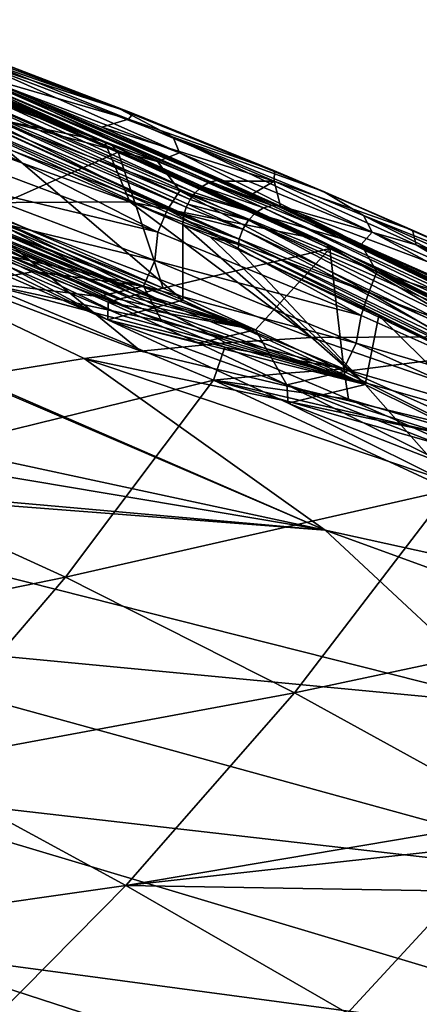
# Model space of a CAD drawing. Header units: metres. Extents: x -92 to 264, y -100 to 50.
# Tile 254 of 256: x 247.03 to 250.21, y 4.35 to 12.2. Entities that reach past the tile are written whole.
import ezdxf

# ---------------------------------------------------------------- set-up
doc = ezdxf.new("R2010")
doc.units = ezdxf.units.M
doc.layers.add('solid_21062050_01', color=7, linetype='CONTINUOUS')

msp = doc.modelspace()

# ---------------------------------------------------------------- linework, layer by layer
at = {"layer": 'solid_21062050_01'}
for points in [[(245.391907, 12.197472, 136.154083), (247.756393, 11.200108, 138.805679), (245.750443, 12.027704, 136.437332)], [(247.705154, 11.225986, 138.858185), (247.756393, 11.200108, 138.805679), (245.391907, 12.197472, 136.154083)], [(246.705048, 11.658901, 137.694244), (247.705154, 11.225986, 138.858185), (245.391907, 12.197472, 136.154083)], [(246.142349, 12.114338, 132.24028), (246.780533, 11.892085, 133.181335), (247.828613, 11.48563, 134.058884)], [(246.142349, 12.114338, 132.24028), (247.828613, 11.48563, 134.058884), (246.676926, 11.859364, 132.518982)], [(247.799438, 11.158868, 138.754333), (246.366104, 11.767826, 137.090988), (245.750443, 12.027704, 136.437332)], [(247.761658, 11.196424, 138.799896), (247.799438, 11.158868, 138.754333), (245.750443, 12.027704, 136.437332)], [(247.756393, 11.200108, 138.805679), (247.761658, 11.196424, 138.799896), (245.750443, 12.027704, 136.437332)], [(245.937714, 11.860657, 138.299423), (245.038803, 11.779311, 142.056244), (247.705154, 11.225986, 138.858185)], [(245.937714, 11.860657, 138.299423), (247.705154, 11.225986, 138.858185), (246.705048, 11.658901, 137.694244)], [(246.250748, 11.818461, 136.326675), (248.481354, 10.868546, 138.885757), (246.316208, 11.855143, 136.279861)], [(246.257233, 11.921648, 136.08342), (248.550034, 10.904658, 138.842682), (248.599655, 10.915667, 138.806)], [(246.316208, 11.855143, 136.279861), (248.550034, 10.904658, 138.842682), (246.257233, 11.921648, 136.08342)], [(246.257233, 11.921648, 136.08342), (248.599655, 10.915667, 138.806), (248.622147, 10.91652, 138.787872)], [(246.257233, 11.921648, 136.08342), (248.622147, 10.91652, 138.787872), (246.68544, 11.757995, 136.468597)], [(246.316208, 11.855143, 136.279861), (248.481354, 10.868546, 138.885757), (248.531204, 10.897252, 138.855408)], [(246.316208, 11.855143, 136.279861), (248.531204, 10.897252, 138.855408), (248.550034, 10.904658, 138.842682)], [(246.676926, 11.859364, 132.518982), (248.301483, 11.136714, 134.050766), (246.705841, 11.742957, 132.310028)], [(246.676926, 11.859364, 132.518982), (248.252014, 11.260283, 134.241409), (248.301483, 11.136714, 134.050766)], [(247.828613, 11.48563, 134.058884), (248.252014, 11.260283, 134.241409), (246.676926, 11.859364, 132.518982)], [(247.894882, 11.403737, 135.645111), (246.715714, 11.876966, 134.2388), (246.68544, 11.757995, 136.468597)], [(247.933884, 11.45063, 134.467865), (246.780533, 11.892085, 133.181335), (246.715714, 11.876966, 134.2388)], [(247.933884, 11.45063, 134.467865), (246.715714, 11.876966, 134.2388), (247.894882, 11.403737, 135.645111)], [(247.828613, 11.48563, 134.058884), (246.780533, 11.892085, 133.181335), (247.933884, 11.45063, 134.467865)], [(245.038803, 11.779311, 142.056244), (247.904831, 10.745955, 142.939865), (247.705154, 11.225986, 138.858185)], [(246.546707, 10.738097, 146.544968), (247.904831, 10.745955, 142.939865), (245.038803, 11.779311, 142.056244)], [(246.197754, 11.768621, 136.356995), (246.158661, 11.711706, 136.371796), (248.386063, 10.763956, 138.925537)], [(246.250748, 11.818461, 136.326675), (246.197754, 11.768621, 136.356995), (248.426743, 10.819065, 138.912399)], [(246.197754, 11.768621, 136.356995), (248.386063, 10.763956, 138.925537), (248.41127, 10.800481, 138.918274)], [(246.197754, 11.768621, 136.356995), (248.41127, 10.800481, 138.918274), (248.426743, 10.819065, 138.912399)], [(246.250748, 11.818461, 136.326675), (248.426743, 10.819065, 138.912399), (248.465637, 10.856481, 138.894226)], [(246.250748, 11.818461, 136.326675), (248.465637, 10.856481, 138.894226), (248.481354, 10.868546, 138.885757)], [(246.366104, 11.767826, 137.090988), (247.814423, 11.14197, 138.751251), (246.758026, 10.675891, 137.19397)], [(247.799438, 11.158868, 138.754333), (247.814423, 11.14197, 138.751251), (246.366104, 11.767826, 137.090988)], [(246.158661, 11.711706, 136.371796), (246.130768, 11.652127, 136.375229), (248.355743, 10.703106, 138.92807)], [(246.158661, 11.711706, 136.371796), (248.355743, 10.703106, 138.92807), (248.366974, 10.728785, 138.928284)], [(246.158661, 11.711706, 136.371796), (248.366974, 10.728785, 138.928284), (248.386063, 10.763956, 138.925537)], [(246.705841, 11.742957, 132.310028), (248.127609, 11.067985, 133.671951), (246.439774, 11.701357, 131.850937)], [(246.439774, 11.701357, 131.850937), (248.127609, 11.067985, 133.671951), (246.672791, 11.45326, 131.971695)], [(246.68544, 11.757995, 136.468597), (248.622147, 10.91652, 138.787872), (247.681931, 11.340012, 137.590424)], [(247.894882, 11.403737, 135.645111), (246.68544, 11.757995, 136.468597), (247.681931, 11.340012, 137.590424)], [(246.705841, 11.742957, 132.310028), (248.301483, 11.136714, 134.050766), (248.127609, 11.067985, 133.671951)], [(246.130768, 11.652127, 136.375229), (246.11203, 11.588024, 136.3685), (248.336456, 10.639421, 138.920517)], [(246.130768, 11.652127, 136.375229), (248.336456, 10.639421, 138.920517), (248.338287, 10.647613, 138.922012)], [(246.130768, 11.652127, 136.375229), (248.338287, 10.647613, 138.922012), (248.355743, 10.703106, 138.92807)], [(246.11203, 11.588024, 136.3685), (248.328308, 10.566031, 138.899902), (248.330948, 10.606138, 138.912811)], [(246.11203, 11.588024, 136.3685), (246.893967, 11.18784, 137.219482), (248.328308, 10.566031, 138.899902)], [(246.11203, 11.588024, 136.3685), (248.330948, 10.606138, 138.912811), (248.336456, 10.639421, 138.920517)], [(246.672791, 11.45326, 131.971695), (248.205429, 10.686291, 133.562042), (246.535583, 11.316834, 131.755417)], [(246.672791, 11.45326, 131.971695), (248.304504, 10.834454, 133.744751), (248.205429, 10.686291, 133.562042)], [(248.127609, 11.067985, 133.671951), (248.304504, 10.834454, 133.744751), (246.672791, 11.45326, 131.971695)], [(247.828613, 11.48563, 134.058884), (247.933884, 11.45063, 134.467865), (249.057648, 10.993524, 135.780853)], [(247.828613, 11.48563, 134.058884), (249.057648, 10.993524, 135.780853), (249.446793, 10.828019, 135.927856)], [(247.828613, 11.48563, 134.058884), (249.446793, 10.828019, 135.927856), (248.252014, 11.260283, 134.241409)], [(249.054001, 10.910586, 137.077438), (247.894882, 11.403737, 135.645111), (247.681931, 11.340012, 137.590424)], [(249.057648, 10.993524, 135.780853), (247.933884, 11.45063, 134.467865), (247.894882, 11.403737, 135.645111)], [(249.057648, 10.993524, 135.780853), (247.894882, 11.403737, 135.645111), (249.054001, 10.910586, 137.077438)], [(246.535583, 11.316834, 131.755417), (248.128616, 10.504584, 133.464172), (246.44252, 11.140545, 131.642899)], [(246.535583, 11.316834, 131.755417), (248.205429, 10.686291, 133.562042), (248.128616, 10.504584, 133.464172)], [(247.681931, 11.340012, 137.590424), (248.622147, 10.91652, 138.787872), (248.631714, 10.91606, 138.779861)], [(247.681931, 11.340012, 137.590424), (248.631714, 10.91606, 138.779861), (248.662796, 10.910903, 138.752457)], [(249.054001, 10.910586, 137.077438), (247.681931, 11.340012, 137.590424), (248.662796, 10.910903, 138.752457)], [(249.393341, 10.451514, 140.976028), (247.756393, 11.200108, 138.805679), (247.705154, 11.225986, 138.858185)], [(247.904831, 10.745955, 142.939865), (249.393341, 10.451514, 140.976028), (247.705154, 11.225986, 138.858185)], [(248.252014, 11.260283, 134.241409), (249.835617, 10.505004, 135.837006), (248.301483, 11.136714, 134.050766)], [(248.252014, 11.260283, 134.241409), (249.766495, 10.636275, 136.00824), (249.835617, 10.505004, 135.837006)], [(249.446793, 10.828019, 135.927856), (249.766495, 10.636275, 136.00824), (248.252014, 11.260283, 134.241409)], [(246.44252, 11.140545, 131.642899), (248.128616, 10.504584, 133.464172), (246.437775, 10.910121, 131.687347)], [(247.814423, 11.14197, 138.751251), (248.170135, 10.059165, 138.847519), (246.758026, 10.675891, 137.19397)], [(246.893967, 11.18784, 137.219482), (246.913864, 10.577716, 137.025269), (248.328156, 9.962031, 138.682236)], [(246.893967, 11.18784, 137.219482), (248.328156, 9.962031, 138.682236), (248.328308, 10.566031, 138.899902)], [(249.453003, 10.423385, 140.920334), (247.761658, 11.196424, 138.799896), (247.756393, 11.200108, 138.805679)], [(249.393341, 10.451514, 140.976028), (249.453003, 10.423385, 140.920334), (247.756393, 11.200108, 138.805679)], [(249.453003, 10.423385, 140.920334), (247.799438, 11.158868, 138.754333), (247.761658, 11.196424, 138.799896)], [(247.799438, 11.158868, 138.754333), (249.499283, 10.37455, 140.866699), (247.814423, 11.14197, 138.751251)], [(249.453003, 10.423385, 140.920334), (249.499283, 10.37455, 140.866699), (247.799438, 11.158868, 138.754333)], [(247.814423, 11.14197, 138.751251), (249.499283, 10.37455, 140.866699), (248.170135, 10.059165, 138.847519)], [(248.301483, 11.136714, 134.050766), (249.748444, 10.406154, 135.543457), (248.127609, 11.067985, 133.671951)], [(248.127609, 11.067985, 133.671951), (249.748444, 10.406154, 135.543457), (248.304504, 10.834454, 133.744751)], [(248.301483, 11.136714, 134.050766), (249.835617, 10.505004, 135.837006), (249.748444, 10.406154, 135.543457)], [(250.156235, 10.520404, 137.124512), (249.057648, 10.993524, 135.780853), (249.054001, 10.910586, 137.077438)], [(249.446793, 10.828019, 135.927856), (249.057648, 10.993524, 135.780853), (250.156235, 10.520404, 137.124512)], [(246.437775, 10.910121, 131.687347), (248.104965, 10.278767, 133.493027), (246.35379, 10.704043, 131.715439)], [(248.128616, 10.504584, 133.464172), (248.104965, 10.278767, 133.493027), (246.437775, 10.910121, 131.687347)], [(248.550034, 10.904658, 138.842682), (248.531204, 10.897252, 138.855408), (249.03923, 10.716109, 139.35173)], [(248.599655, 10.915667, 138.806), (248.550034, 10.904658, 138.842682), (249.03923, 10.716109, 139.35173)], [(248.622147, 10.91652, 138.787872), (248.599655, 10.915667, 138.806), (249.072571, 10.716558, 139.325226)], [(248.599655, 10.915667, 138.806), (249.03923, 10.716109, 139.35173), (249.072571, 10.716558, 139.325226)], [(248.631714, 10.91606, 138.779861), (248.622147, 10.91652, 138.787872), (249.072571, 10.716558, 139.325226)], [(248.631714, 10.91606, 138.779861), (249.072571, 10.716558, 139.325226), (249.104584, 10.711205, 139.297699)], [(248.886429, 10.810305, 139.026901), (248.631714, 10.91606, 138.779861), (249.104584, 10.711205, 139.297699)], [(248.886429, 10.810305, 139.026901), (248.662796, 10.910903, 138.752457), (248.631714, 10.91606, 138.779861)], [(249.054001, 10.910586, 137.077438), (248.662796, 10.910903, 138.752457), (248.886429, 10.810305, 139.026901)], [(249.054001, 10.910586, 137.077438), (248.886429, 10.810305, 139.026901), (249.104584, 10.711205, 139.297699)], [(250.185822, 10.40285, 138.524734), (249.054001, 10.910586, 137.077438), (249.104584, 10.711205, 139.297699)], [(250.156235, 10.520404, 137.124512), (249.054001, 10.910586, 137.077438), (250.185822, 10.40285, 138.524734)], [(248.304504, 10.834454, 133.744751), (249.810013, 10.02787, 135.418167), (248.205429, 10.686291, 133.562042)], [(248.304504, 10.834454, 133.744751), (249.873108, 10.189075, 135.565262), (249.810013, 10.02787, 135.418167)], [(249.748444, 10.406154, 135.543457), (249.873108, 10.189075, 135.565262), (248.304504, 10.834454, 133.744751)], [(248.465637, 10.856481, 138.894226), (248.426743, 10.819065, 138.912399), (248.906326, 10.658211, 139.436935)], [(248.481354, 10.868546, 138.885757), (248.465637, 10.856481, 138.894226), (248.906326, 10.658211, 139.436935)], [(248.531204, 10.897252, 138.855408), (248.481354, 10.868546, 138.885757), (248.971329, 10.697958, 139.399414)], [(248.481354, 10.868546, 138.885757), (248.906326, 10.658211, 139.436935), (248.971329, 10.697958, 139.399414)], [(248.531204, 10.897252, 138.855408), (248.971329, 10.697958, 139.399414), (249.03923, 10.716109, 139.35173)], [(249.446793, 10.828019, 135.927856), (250.156235, 10.520404, 137.124512), (250.994736, 10.146469, 137.845139)], [(249.446793, 10.828019, 135.927856), (250.994736, 10.146469, 137.845139), (249.766495, 10.636275, 136.00824)], [(247.907028, 9.992987, 139.039063), (246.021347, 10.746068, 137.019165), (246.106033, 10.770416, 136.951538)], [(246.106033, 10.770416, 136.951538), (246.19072, 10.794764, 136.883911), (247.995026, 10.015946, 138.975296)], [(247.907028, 9.992987, 139.039063), (246.106033, 10.770416, 136.951538), (247.951462, 10.004582, 139.006851)], [(246.106033, 10.770416, 136.951538), (247.995026, 10.015946, 138.975296), (247.951462, 10.004582, 139.006851)], [(246.19072, 10.794764, 136.883911), (246.275406, 10.819112, 136.816284), (248.083054, 10.03891, 138.911514)], [(246.19072, 10.794764, 136.883911), (248.083054, 10.03891, 138.911514), (247.995026, 10.015946, 138.975296)], [(246.275406, 10.819112, 136.816284), (246.758026, 10.675891, 137.19397), (248.170135, 10.059165, 138.847519)], [(248.083054, 10.03891, 138.911514), (246.275406, 10.819112, 136.816284), (248.170135, 10.059165, 138.847519)], [(248.386063, 10.763956, 138.925537), (248.366974, 10.728785, 138.928284), (248.849442, 10.600072, 139.461273)], [(248.41127, 10.800481, 138.918274), (248.386063, 10.763956, 138.925537), (248.849442, 10.600072, 139.461273)], [(248.426743, 10.819065, 138.912399), (248.41127, 10.800481, 138.918274), (248.906326, 10.658211, 139.436935)], [(248.41127, 10.800481, 138.918274), (248.849442, 10.600072, 139.461273), (248.906326, 10.658211, 139.436935)], [(246.546707, 10.738097, 146.544968), (245.171143, 10.631584, 150.154785), (247.994888, 9.556168, 151.092377)], [(247.907028, 9.992987, 139.039063), (247.819031, 9.970031, 139.102829), (246.021347, 10.746068, 137.019165)], [(246.021347, 10.746068, 137.019165), (247.819031, 9.970031, 139.102829), (246.332306, 10.556938, 137.525436)], [(246.167465, 10.647163, 136.851959), (247.970688, 9.868652, 138.941589), (246.282364, 10.680211, 136.760162)], [(246.282364, 10.680211, 136.760162), (248.209488, 9.931011, 138.768387), (246.397217, 10.713275, 136.66832)], [(246.282364, 10.680211, 136.760162), (248.090073, 9.899816, 138.855042), (248.209488, 9.931011, 138.768387)], [(248.031036, 9.884402, 138.897842), (248.090073, 9.899816, 138.855042), (246.282364, 10.680211, 136.760162)], [(247.970688, 9.868652, 138.941589), (248.031036, 9.884402, 138.897842), (246.282364, 10.680211, 136.760162)], [(246.35379, 10.704043, 131.715439), (248.014236, 10.074167, 133.515976), (246.628174, 10.384759, 132.183319)], [(248.104965, 10.278767, 133.493027), (248.014236, 10.074167, 133.515976), (246.35379, 10.704043, 131.715439)], [(246.397217, 10.713275, 136.66832), (248.209488, 9.931011, 138.768387), (246.913864, 10.577716, 137.025269)], [(246.546707, 10.738097, 146.544968), (249.353226, 9.665932, 147.491455), (247.904831, 10.745955, 142.939865)], [(246.546707, 10.738097, 146.544968), (247.994888, 9.556168, 151.092377), (248.670197, 9.623038, 149.306168)], [(246.546707, 10.738097, 146.544968), (248.670197, 9.623038, 149.306168), (249.353226, 9.665932, 147.491455)], [(247.904831, 10.745955, 142.939865), (249.353226, 9.665932, 147.491455), (250.720016, 9.674664, 143.845764)], [(247.904831, 10.745955, 142.939865), (250.720016, 9.674664, 143.845764), (249.393341, 10.451514, 140.976028)], [(248.205429, 10.686291, 133.562042), (249.748627, 9.840099, 135.335785), (248.128616, 10.504584, 133.464172)], [(248.205429, 10.686291, 133.562042), (249.810013, 10.02787, 135.418167), (249.748627, 9.840099, 135.335785)], [(248.355743, 10.703106, 138.92807), (248.338287, 10.647613, 138.922012), (248.805206, 10.528169, 139.470505)], [(248.366974, 10.728785, 138.928284), (248.355743, 10.703106, 138.92807), (248.805206, 10.528169, 139.470505)], [(248.366974, 10.728785, 138.928284), (248.805206, 10.528169, 139.470505), (248.849442, 10.600072, 139.461273)], [(251.175003, 9.633532, 142.345398), (248.971329, 10.697958, 139.399414), (248.906326, 10.658211, 139.436935)], [(251.245392, 9.650195, 142.30217), (249.03923, 10.716109, 139.35173), (248.971329, 10.697958, 139.399414)], [(251.245392, 9.650195, 142.30217), (248.971329, 10.697958, 139.399414), (251.175003, 9.633532, 142.345398)], [(251.280029, 9.650041, 142.277893), (249.072571, 10.716558, 139.325226), (249.03923, 10.716109, 139.35173)], [(251.280029, 9.650041, 142.277893), (249.03923, 10.716109, 139.35173), (251.245392, 9.650195, 142.30217)], [(251.314072, 9.646342, 142.253143), (249.104584, 10.711205, 139.297699), (249.072571, 10.716558, 139.325226)], [(251.280029, 9.650041, 142.277893), (251.314072, 9.646342, 142.253143), (249.072571, 10.716558, 139.325226)], [(250.645859, 10.13067, 139.775864), (250.185822, 10.40285, 138.524734), (249.104584, 10.711205, 139.297699)], [(250.235016, 10.180997, 140.759766), (250.645859, 10.13067, 139.775864), (249.104584, 10.711205, 139.297699)], [(250.235016, 10.180997, 140.759766), (249.104584, 10.711205, 139.297699), (251.314072, 9.646342, 142.253143)], [(245.171143, 10.631584, 150.154785), (247.543304, 9.498414, 152.280121), (247.994888, 9.556168, 151.092377)], [(245.171143, 10.631584, 150.154785), (246.64798, 9.352151, 154.626312), (247.543304, 9.498414, 152.280121)], [(246.167465, 10.647163, 136.851959), (246.052536, 10.61413, 136.94371), (247.851334, 9.837516, 139.028076)], [(247.732101, 9.806437, 139.11441), (247.851334, 9.837516, 139.028076), (246.052536, 10.61413, 136.94371)], [(246.3237, 10.419718, 137.465027), (247.732101, 9.806437, 139.11441), (246.052536, 10.61413, 136.94371)], [(246.167465, 10.647163, 136.851959), (247.851334, 9.837516, 139.028076), (247.970688, 9.868652, 138.941589)], [(248.330948, 10.606138, 138.912811), (248.328308, 10.566031, 138.899902), (248.769974, 10.407299, 139.454727)], [(248.336456, 10.639421, 138.920517), (248.330948, 10.606138, 138.912811), (248.777161, 10.448269, 139.463867)], [(248.330948, 10.606138, 138.912811), (248.769974, 10.407299, 139.454727), (248.777161, 10.448269, 139.463867)], [(248.338287, 10.647613, 138.922012), (248.336456, 10.639421, 138.920517), (248.777161, 10.448269, 139.463867)], [(248.338287, 10.647613, 138.922012), (248.777161, 10.448269, 139.463867), (248.805206, 10.528169, 139.470505)], [(251.002411, 9.46871, 142.406738), (248.849442, 10.600072, 139.461273), (248.805206, 10.528169, 139.470505)], [(251.10762, 9.595531, 142.37883), (248.906326, 10.658211, 139.436935), (248.849442, 10.600072, 139.461273)], [(251.048538, 9.539146, 142.399841), (248.849442, 10.600072, 139.461273), (251.002411, 9.46871, 142.406738)], [(251.10762, 9.595531, 142.37883), (248.849442, 10.600072, 139.461273), (251.048538, 9.539146, 142.399841)], [(251.175003, 9.633532, 142.345398), (248.906326, 10.658211, 139.436935), (251.10762, 9.595531, 142.37883)], [(249.766495, 10.636275, 136.00824), (251.306671, 9.852331, 137.666946), (249.835617, 10.505004, 135.837006)], [(249.766495, 10.636275, 136.00824), (251.219025, 9.991794, 137.817688), (251.306671, 9.852331, 137.666946)], [(250.994736, 10.146469, 137.845139), (251.219025, 9.991794, 137.817688), (249.766495, 10.636275, 136.00824)], [(246.332306, 10.556938, 137.525436), (247.732101, 9.806437, 139.11441), (246.3237, 10.419718, 137.465027)], [(246.332306, 10.556938, 137.525436), (247.732407, 9.947433, 139.165604), (247.732101, 9.806437, 139.11441)], [(247.819031, 9.970031, 139.102829), (247.732407, 9.947433, 139.165604), (246.332306, 10.556938, 137.525436)], [(248.209488, 9.931011, 138.768387), (248.328156, 9.962031, 138.682236), (246.913864, 10.577716, 137.025269)], [(248.328308, 10.566031, 138.899902), (248.328156, 9.962031, 138.682236), (249.779175, 9.290407, 140.527908)], [(248.546677, 10.467544, 139.167664), (248.328308, 10.566031, 138.899902), (249.779175, 9.290407, 140.527908)], [(248.769974, 10.407299, 139.454727), (248.328308, 10.566031, 138.899902), (248.546677, 10.467544, 139.167664)], [(250.972946, 9.389729, 142.398895), (248.805206, 10.528169, 139.470505), (248.777161, 10.448269, 139.463867)], [(251.002411, 9.46871, 142.406738), (248.805206, 10.528169, 139.470505), (250.972946, 9.389729, 142.398895)], [(251.243561, 10.026437, 138.51503), (250.156235, 10.520404, 137.124512), (250.185822, 10.40285, 138.524734)], [(250.994736, 10.146469, 137.845139), (250.156235, 10.520404, 137.124512), (251.243561, 10.026437, 138.51503)], [(248.128616, 10.504584, 133.464172), (249.748627, 9.840099, 135.335785), (248.104965, 10.278767, 133.493027)], [(248.546677, 10.467544, 139.167664), (249.779175, 9.290407, 140.527908), (248.767563, 10.36679, 139.441879)], [(248.769974, 10.407299, 139.454727), (248.546677, 10.467544, 139.167664), (248.767563, 10.36679, 139.441879)], [(250.965302, 9.348967, 142.389572), (248.777161, 10.448269, 139.463867), (248.769974, 10.407299, 139.454727)], [(250.972946, 9.389729, 142.398895), (248.777161, 10.448269, 139.463867), (250.965302, 9.348967, 142.389572)], [(249.393341, 10.451514, 140.976028), (250.720016, 9.674664, 143.845764), (250.973251, 9.665055, 143.166885)], [(249.393341, 10.451514, 140.976028), (250.973251, 9.665055, 143.166885), (251.03714, 9.634822, 143.117249)], [(249.393341, 10.451514, 140.976028), (251.03714, 9.634822, 143.117249), (249.453003, 10.423385, 140.920334)], [(249.835617, 10.505004, 135.837006), (251.300034, 9.720654, 137.463501), (249.748444, 10.406154, 135.543457)], [(249.835617, 10.505004, 135.837006), (251.306671, 9.852331, 137.666946), (251.300034, 9.720654, 137.463501)], [(246.694626, 10.110372, 132.494415), (246.628174, 10.384759, 132.183319), (247.144775, 10.190369, 132.740082)], [(248.014236, 10.074167, 133.515976), (247.144775, 10.190369, 132.740082), (246.628174, 10.384759, 132.183319)], [(249.499283, 10.37455, 140.866699), (248.905792, 9.726561, 139.764374), (248.170135, 10.059165, 138.847519)], [(248.769974, 10.407299, 139.454727), (248.767563, 10.36679, 139.441879), (250.962631, 9.308475, 142.376877)], [(249.888458, 9.841475, 140.890854), (248.767563, 10.36679, 139.441879), (249.779175, 9.290407, 140.527908)], [(250.962631, 9.308475, 142.376877), (248.767563, 10.36679, 139.441879), (249.888458, 9.841475, 140.890854)], [(250.965302, 9.348967, 142.389572), (248.769974, 10.407299, 139.454727), (250.962631, 9.308475, 142.376877)], [(249.499283, 10.37455, 140.866699), (249.612778, 9.394297, 140.683456), (248.905792, 9.726561, 139.764374)], [(249.453003, 10.423385, 140.920334), (251.03714, 9.634822, 143.117249), (251.085495, 9.584513, 143.065979)], [(249.453003, 10.423385, 140.920334), (251.085495, 9.584513, 143.065979), (249.499283, 10.37455, 140.866699)], [(249.499283, 10.37455, 140.866699), (251.085495, 9.584513, 143.065979), (249.612778, 9.394297, 140.683456)], [(249.748444, 10.406154, 135.543457), (251.300034, 9.720654, 137.463501), (249.873108, 10.189075, 135.565262)], [(250.645859, 10.13067, 139.775864), (251.291077, 9.882816, 139.974991), (250.185822, 10.40285, 138.524734)], [(251.243561, 10.026437, 138.51503), (250.185822, 10.40285, 138.524734), (251.291077, 9.882816, 139.974991)], [(248.104965, 10.278767, 133.493027), (249.707443, 9.619335, 135.348007), (248.014236, 10.074167, 133.515976)], [(249.748627, 9.840099, 135.335785), (249.707443, 9.619335, 135.348007), (248.104965, 10.278767, 133.493027)], [(246.694626, 10.110372, 132.494415), (247.144775, 10.190369, 132.740082), (247.656082, 9.992906, 133.302292)], [(248.014236, 10.074167, 133.515976), (247.656082, 9.992906, 133.302292), (247.144775, 10.190369, 132.740082)], [(249.873108, 10.189075, 135.565262), (251.34726, 9.346187, 137.322189), (249.810013, 10.02787, 135.418167)], [(249.873108, 10.189075, 135.565262), (251.376755, 9.521673, 137.431534), (251.34726, 9.346187, 137.322189)], [(251.300034, 9.720654, 137.463501), (251.376755, 9.521673, 137.431534), (249.873108, 10.189075, 135.565262)], [(245.572983, 8.587945, 133.277893), (246.694626, 10.110372, 132.494415), (248.57103, 9.326846, 134.63736)], [(246.694626, 10.110372, 132.494415), (248.161728, 9.792428, 133.869827), (248.661835, 9.588909, 134.442932)], [(248.57103, 9.326846, 134.63736), (246.694626, 10.110372, 132.494415), (248.661835, 9.588909, 134.442932)], [(246.694626, 10.110372, 132.494415), (247.656082, 9.992906, 133.302292), (248.161728, 9.792428, 133.869827)], [(248.014236, 10.074167, 133.515976), (248.161728, 9.792428, 133.869827), (247.656082, 9.992906, 133.302292)], [(248.014236, 10.074167, 133.515976), (249.610474, 9.41619, 135.365417), (248.161728, 9.792428, 133.869827)], [(249.707443, 9.619335, 135.348007), (249.610474, 9.41619, 135.365417), (248.014236, 10.074167, 133.515976)], [(248.083054, 10.03891, 138.911514), (248.170135, 10.059165, 138.847519), (248.905792, 9.726561, 139.764374)], [(247.819031, 9.970031, 139.102829), (248.905792, 9.726561, 139.764374), (247.732407, 9.947433, 139.165604)], [(247.907028, 9.992987, 139.039063), (248.905792, 9.726561, 139.764374), (247.819031, 9.970031, 139.102829)], [(247.907028, 9.992987, 139.039063), (247.951462, 10.004582, 139.006851), (248.905792, 9.726561, 139.764374)], [(247.951462, 10.004582, 139.006851), (247.995026, 10.015946, 138.975296), (248.905792, 9.726561, 139.764374)], [(247.995026, 10.015946, 138.975296), (248.083054, 10.03891, 138.911514), (248.905792, 9.726561, 139.764374)], [(249.810013, 10.02787, 135.418167), (251.300446, 9.151681, 137.256348), (249.748627, 9.840099, 135.335785)], [(249.810013, 10.02787, 135.418167), (251.34726, 9.346187, 137.322189), (251.300446, 9.151681, 137.256348)], [(248.453766, 9.61927, 140.06369), (247.732101, 9.806437, 139.11441), (247.732407, 9.947433, 139.165604)], [(248.905792, 9.726561, 139.764374), (248.453766, 9.61927, 140.06369), (247.732407, 9.947433, 139.165604)], [(248.031036, 9.884402, 138.897842), (247.970688, 9.868652, 138.941589), (249.779175, 9.290407, 140.527908)], [(249.779175, 9.290407, 140.527908), (248.090073, 9.899816, 138.855042), (248.031036, 9.884402, 138.897842)], [(249.779175, 9.290407, 140.527908), (248.209488, 9.931011, 138.768387), (248.090073, 9.899816, 138.855042)], [(249.779175, 9.290407, 140.527908), (248.328156, 9.962031, 138.682236), (248.209488, 9.931011, 138.768387)], [(247.851334, 9.837516, 139.028076), (247.732101, 9.806437, 139.11441), (249.779175, 9.290407, 140.527908)], [(249.779175, 9.290407, 140.527908), (247.732101, 9.806437, 139.11441), (249.167435, 9.142145, 140.940384)], [(249.154587, 9.289435, 140.974136), (249.167435, 9.142145, 140.940384), (247.732101, 9.806437, 139.11441)], [(248.453766, 9.61927, 140.06369), (249.154587, 9.289435, 140.974136), (247.732101, 9.806437, 139.11441)], [(247.970688, 9.868652, 138.941589), (247.851334, 9.837516, 139.028076), (249.779175, 9.290407, 140.527908)], [(249.748627, 9.840099, 135.335785), (251.300446, 9.151681, 137.256348), (249.707443, 9.619335, 135.348007)], [(249.888458, 9.841475, 140.890854), (249.779175, 9.290407, 140.527908), (251.124878, 8.621968, 142.393204)], [(250.962631, 9.308475, 142.376877), (249.888458, 9.841475, 140.890854), (251.124878, 8.621968, 142.393204)], [(249.610474, 9.41619, 135.365417), (248.661835, 9.588909, 134.442932), (248.161728, 9.792428, 133.869827)], [(248.905792, 9.726561, 139.764374), (249.154587, 9.289435, 140.974136), (248.453766, 9.61927, 140.06369)], [(249.353226, 9.665932, 147.491455), (248.670197, 9.623038, 149.306168), (253.422379, 8.260324, 147.06868)], [(249.612778, 9.394297, 140.683456), (249.154587, 9.289435, 140.974136), (248.905792, 9.726561, 139.764374)], [(250.720016, 9.674664, 143.845764), (249.353226, 9.665932, 147.491455), (253.422379, 8.260324, 147.06868)], [(248.670197, 9.623038, 149.306168), (247.994888, 9.556168, 151.092377), (253.422379, 8.260324, 147.06868)], [(248.57103, 9.326846, 134.63736), (248.661835, 9.588909, 134.442932), (249.156616, 9.382412, 135.021896)], [(249.610474, 9.41619, 135.365417), (249.156616, 9.382412, 135.021896), (248.661835, 9.588909, 134.442932)], [(249.707443, 9.619335, 135.348007), (251.243301, 8.936308, 137.25116), (249.610474, 9.41619, 135.365417)], [(250.957245, 8.726147, 142.546646), (249.612778, 9.394297, 140.683456), (251.085495, 9.584513, 143.065979)], [(251.300446, 9.151681, 137.256348), (251.243301, 8.936308, 137.25116), (249.707443, 9.619335, 135.348007)], [(246.64798, 9.352151, 154.626312), (249.461411, 8.130159, 155.973404), (247.543304, 9.498414, 152.280121)], [(247.994888, 9.556168, 151.092377), (247.543304, 9.498414, 152.280121), (253.422379, 8.260324, 147.06868)], [(247.543304, 9.498414, 152.280121), (255.53479, 6.794256, 151.140839), (253.422379, 8.260324, 147.06868)], [(247.543304, 9.498414, 152.280121), (249.461411, 8.130159, 155.973404), (255.53479, 6.794256, 151.140839)], [(249.610474, 9.41619, 135.365417), (249.645874, 9.173127, 135.606613), (249.156616, 9.382412, 135.021896)], [(249.610474, 9.41619, 135.365417), (251.140747, 8.734523, 137.262955), (249.645874, 9.173127, 135.606613)], [(251.243301, 8.936308, 137.25116), (251.140747, 8.734523, 137.262955), (249.610474, 9.41619, 135.365417)], [(246.626358, 9.348107, 154.6828), (245.242966, 9.039683, 158.278976), (249.461411, 8.130159, 155.973404)], [(246.64798, 9.352151, 154.626312), (246.626358, 9.348107, 154.6828), (249.461411, 8.130159, 155.973404)], [(248.57103, 9.326846, 134.63736), (249.156616, 9.382412, 135.021896), (249.645874, 9.173127, 135.606613)], [(250.957245, 8.726147, 142.546646), (249.154587, 9.289435, 140.974136), (249.612778, 9.394297, 140.683456)], [(247.39502, 7.754898, 135.459442), (245.572983, 8.587945, 133.277893), (248.57103, 9.326846, 134.63736)], [(247.39502, 7.754898, 135.459442), (248.57103, 9.326846, 134.63736), (250.453262, 8.451313, 136.980453)], [(248.57103, 9.326846, 134.63736), (250.129532, 8.961232, 136.197052), (250.607986, 8.746773, 136.793594)], [(250.453262, 8.451313, 136.980453), (248.57103, 9.326846, 134.63736), (250.607986, 8.746773, 136.793594)], [(248.57103, 9.326846, 134.63736), (249.645874, 9.173127, 135.606613), (250.129532, 8.961232, 136.197052)], [(249.154587, 9.289435, 140.974136), (250.494186, 8.624055, 142.830215), (249.167435, 9.142145, 140.940384)], [(250.725952, 8.675151, 142.688293), (250.494186, 8.624055, 142.830215), (249.154587, 9.289435, 140.974136)], [(250.725952, 8.675151, 142.688293), (249.154587, 9.289435, 140.974136), (250.957245, 8.726147, 142.546646)], [(249.779175, 9.290407, 140.527908), (249.167435, 9.142145, 140.940384), (250.494202, 8.482921, 142.779419)], [(249.779175, 9.290407, 140.527908), (250.494202, 8.482921, 142.779419), (251.124878, 8.621968, 142.393204)], [(250.494186, 8.624055, 142.830215), (250.494202, 8.482921, 142.779419), (249.167435, 9.142145, 140.940384)], [(251.140747, 8.734523, 137.262955), (250.129532, 8.961232, 136.197052), (249.645874, 9.173127, 135.606613)], [(245.242966, 9.039683, 158.278976), (244.787704, 8.917185, 159.454086), (249.461411, 8.130159, 155.973404)], [(251.140747, 8.734523, 137.262955), (250.607986, 8.746773, 136.793594), (250.129532, 8.961232, 136.197052)], [(244.787704, 8.917185, 159.454086), (243.842041, 8.629384, 161.884216), (249.461411, 8.130159, 155.973404)], [(243.842041, 8.629384, 161.884216), (243.687057, 8.577955, 162.281067), (249.461411, 8.130159, 155.973404)], [(243.687057, 8.577955, 162.281067), (250.953979, 6.740308, 159.835785), (249.461411, 8.130159, 155.973404)], [(243.687057, 8.577955, 162.281067), (244.79126, 7.325185, 165.712708), (250.953979, 6.740308, 159.835785)], [(244.345413, 7.13298, 134.074295), (245.572983, 8.587945, 133.277893), (247.39502, 7.754898, 135.459442)], [(249.216278, 6.834017, 137.832993), (247.39502, 7.754898, 135.459442), (250.453262, 8.451313, 136.980453)], [(249.216278, 6.834017, 137.832993), (250.453262, 8.451313, 136.980453), (252.343658, 7.497442, 139.540146)], [(249.461411, 8.130159, 155.973404), (257.297302, 5.275994, 155.357971), (255.53479, 6.794256, 151.140839)], [(249.461411, 8.130159, 155.973404), (250.953979, 6.740308, 159.835785), (257.297302, 5.275994, 155.357971)], [(246.112717, 6.257977, 136.294754), (244.345413, 7.13298, 134.074295), (247.39502, 7.754898, 135.459442)], [(246.112717, 6.257977, 136.294754), (247.39502, 7.754898, 135.459442), (249.216278, 6.834017, 137.832993)], [(249.216278, 6.834017, 137.832993), (252.343658, 7.497442, 139.540146), (251.03569, 5.834585, 140.414749)], [(244.79126, 7.325185, 165.712708), (252.106537, 5.313881, 163.799774), (250.953979, 6.740308, 159.835785)], [(244.79126, 7.325185, 165.712708), (245.533005, 6.066719, 169.210052), (252.106537, 5.313881, 163.799774)], [(247.873169, 5.30011, 138.698898), (246.112717, 6.257977, 136.294754), (249.216278, 6.834017, 137.832993)], [(247.873169, 5.30011, 138.698898), (249.216278, 6.834017, 137.832993), (251.03569, 5.834585, 140.414749)], [(244.756042, 4.853607, 137.131714), (246.112717, 6.257977, 136.294754), (247.873169, 5.30011, 138.698898)], [(245.533005, 6.066719, 169.210052), (252.911423, 3.8604, 167.838913), (252.106537, 5.313881, 163.799774)], [(245.533005, 6.066719, 169.210052), (245.966873, 4.791919, 172.752747), (252.911423, 3.8604, 167.838913)], [(247.873169, 5.30011, 138.698898), (251.03569, 5.834585, 140.414749), (250.859787, 5.627779, 140.528366)], [(247.873169, 5.30011, 138.698898), (250.859787, 5.627779, 140.528366), (250.535553, 5.255775, 140.735382)], [(246.448502, 3.858682, 139.568558), (244.756042, 4.853607, 137.131714), (247.873169, 5.30011, 138.698898)], [(246.448502, 3.858682, 139.568558), (247.873169, 5.30011, 138.698898), (249.639648, 4.283353, 141.29306)], [(247.873169, 5.30011, 138.698898), (250.535553, 5.255775, 140.735382), (249.639648, 4.283353, 141.29306)], [(249.639648, 4.283353, 141.29306), (250.535553, 5.255775, 140.735382), (253.050919, 3.842302, 144.635025)], [(245.966873, 4.791919, 172.752747), (253.363297, 2.389567, 171.926239), (252.911423, 3.8604, 167.838913)], [(245.966873, 4.791919, 172.752747), (246.089966, 3.509411, 176.316864), (253.363297, 2.389567, 171.926239)]]:
    msp.add_3dface(points, dxfattribs=at)

doc.saveas('drawing.dxf')
